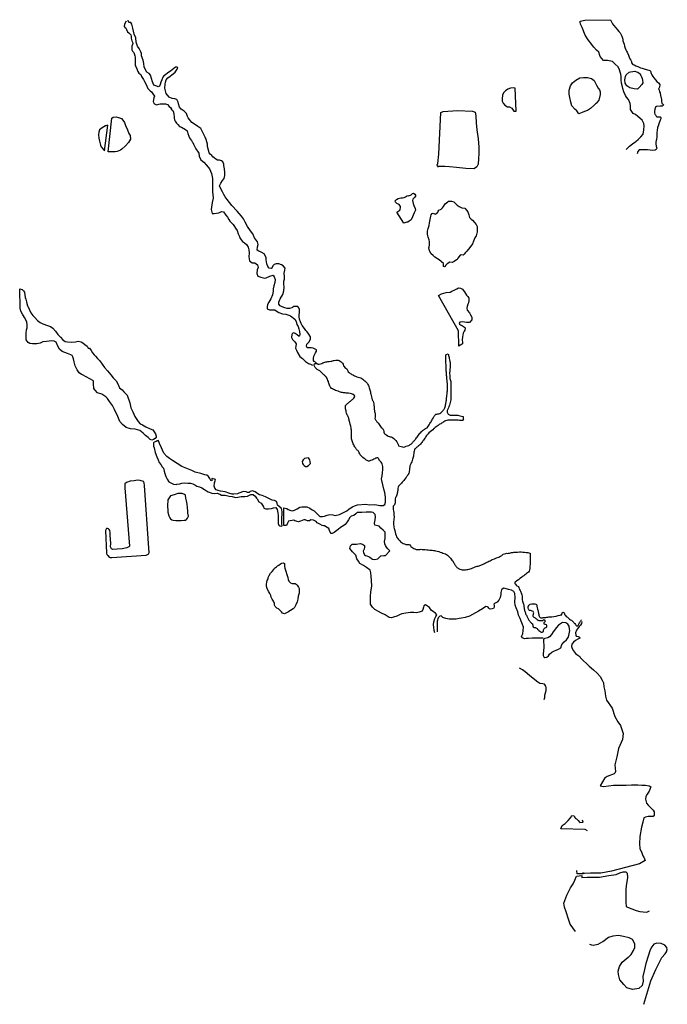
# Model space of a CAD drawing. Extents: x 197965 to 212864, y 844341 to 875828.
# Tile 1 of 2: x 197965 to 208117, y 844341 to 859788. Entities that reach past the tile are written whole.
import ezdxf

# ---------------------------------------------------------------- set-up
doc = ezdxf.new("R2010")
doc.units = 0
doc.header["$LTSCALE"] = 800
doc.layers.add('ISOLATED-WL', color=3, linetype='CONTINUOUS')
doc.layers.add('SENSLANDS', color=3, linetype='CONTINUOUS')

msp = doc.modelspace()

# ---------------------------------------------------------------- linework, layer by layer
at = {"layer": 'ISOLATED-WL', "color": 0}
msp.add_lwpolyline([(207475, 857750), (207523, 857802), (207572, 857843), (207625, 857878), (207635, 857888), (207659, 857911), (207705, 857952), (207738, 857991), (207752, 858059), (207757, 858121), (207749, 858162), (207726, 858212), (207655, 858270), (207619, 858301), (207584, 858319), (207538, 858382), (207539, 858437), (207536, 858476), (207508, 858535), (207476, 858575), (207461, 858598), (207436, 858655), (207419, 858707), (207413, 858735), (207400, 858794), (207395, 858845), (207394, 858895), (207388, 858933), (207378, 858965), (207367, 859001), (207348, 859048), (207302, 859089), (207259, 859135), (207182, 859147), (207118, 859146), (207063, 859211), (207059, 859227), (207043, 859278), (207010, 859312), (206965, 859356), (206945, 859385), (206936, 859401), (206879, 859470), (206832, 859546), (206785, 859667), (206777, 859677), (206755, 859719), (206751, 859752), (206753, 859765), (206824, 859779), (207229, 859788), (207258, 859725), (207275, 859701), (207310, 859661), (207338, 859631), (207359, 859603), (207377, 859580), (207390, 859559), (207404, 859531), (207417, 859499), (207419, 859483), (207421, 859457), (207431, 859429), (207439, 859406), (207446, 859374), (207458, 859341), (207466, 859317), (207479, 859294), (207489, 859279), (207510, 859231), (207520, 859201), (207532, 859174), (207546, 859152), (207555, 859132), (207554, 859126), (207555, 859109), (207578, 859085), (207599, 859078), (207623, 859063), (207657, 859054), (207697, 859032), (207726, 859029), (207769, 859010), (207828, 858997), (207843, 858990), (207854, 858979), (207867, 858945), (207876, 858923), (207893, 858895), (207907, 858877), (207931, 858845), (207954, 858817), (207979, 858799), (208003, 858772), (207996, 858732), (207977, 858697), (207988, 858687), (207996, 858657), (208004, 858640), (208011, 858596), (208015, 858585), (208027, 858538), (208028, 858511), (208034, 858475), (208039, 858471), (208056, 858453), (208051, 858443), (208039, 858433), (208026, 858430), (208005, 858431), (207950, 858427), (207930, 858415), (207921, 858385), (207915, 858349), (207915, 858325), (207923, 858307), (207934, 858294), (207945, 858274), (207956, 858265), (207987, 858262), (208005, 858262), (208015, 858253), (208016, 858231), (208005, 858210), (207983, 858157), (207972, 858120), (207966, 858102), (207959, 858046), (207956, 858023), (207955, 857950), (207947, 857910), (207942, 857891), (207939, 857867), (207937, 857839), (207943, 857804), (207952, 857773), (207943, 857750), (207927, 857739), (207891, 857734), (207808, 857747), (207728, 857746), (207679, 857745), (207654, 857723), (207643, 857685)], dxfattribs=at)
for points in [[(206733, 858312), (206699, 858358), (206670, 858386), (206622, 858436), (206605, 858493), (206592, 858570), (206579, 858618), (206580, 858682), (206602, 858753), (206630, 858800), (206682, 858839), (206747, 858874), (206802, 858880), (206864, 858880), (206930, 858867), (206969, 858833), (206985, 858803), (207008, 858759), (207034, 858715), (207054, 858690), (207066, 858655), (207065, 858613), (207042, 858526), (207020, 858496), (207000, 858473), (206999, 858471), (206967, 858441), (206911, 858395), (206867, 858366), (206822, 858346), (206782, 858333)], [(207600, 858703), (207531, 858721), (207485, 858749), (207457, 858793), (207450, 858847), (207463, 858899), (207475, 858925), (207521, 858964), (207538, 858969), (207579, 858978), (207606, 858979), (207636, 858970), (207653, 858965), (207677, 858949), (207689, 858938), (207702, 858911), (207714, 858893), (207725, 858866), (207731, 858841), (207733, 858799), (207720, 858772), (207679, 858725), (207656, 858703), (207644, 858699)], [(205746, 858351), (205733, 858712), (205701, 858717), (205659, 858713), (205616, 858697), (205580, 858672), (205551, 858642), (205534, 858604), (205530, 858547), (205530, 858508), (205545, 858478), (205573, 858449), (205612, 858423), (205644, 858420), (205680, 858398), (205713, 858354), (205731, 858354)], [(199353, 857716), (199411, 858243), (199432, 858258), (199477, 858264), (199515, 858255), (199563, 858239), (199582, 858211), (199607, 858174), (199623, 858126), (199656, 858060), (199678, 858003), (199695, 857970), (199702, 857912), (199670, 857864), (199623, 857807), (199566, 857757), (199545, 857741), (199495, 857723), (199460, 857715), (199419, 857713), (199394, 857713), (199368, 857717)], [(204530, 857484), (204517, 857492), (204508, 857514), (204518, 857529), (204518, 857531), (204535, 857679), (204565, 858331), (204603, 858350), (204830, 858364), (205064, 858355), (205105, 858335), (205115, 858281), (205121, 858169), (205133, 858061), (205152, 857920), (205161, 857786), (205162, 857685), (205160, 857613), (205152, 857523), (205130, 857482), (205111, 857464), (205085, 857448), (205083, 857448), (204957, 857452), (204812, 857468), (204703, 857478), (204632, 857483), (204516, 857487)], [(199293, 857730), (199346, 858136), (199308, 858122), (199258, 858093), (199218, 858063), (199205, 858025), (199202, 857980), (199206, 857928), (199214, 857880), (199232, 857819), (199244, 857795), (199267, 857762)], [(199310, 851772), (199327, 851419), (199333, 851400), (199347, 851381), (199366, 851357), (199383, 851349), (199408, 851353), (199945, 851388), (199957, 851392), (199987, 851411), (199994, 851431), (199988, 851499), (199920, 852482), (199917, 852520), (199905, 852542), (199855, 852560), (199811, 852562), (199759, 852556), (199697, 852548), (199641, 852525), (199615, 852507), (199615, 852443), (199685, 851528), (199677, 851516), (199642, 851505), (199571, 851487), (199495, 851479), (199424, 851477), (199405, 851487), (199389, 851519), (199392, 851571), (199390, 851639), (199385, 851694), (199383, 851742), (199377, 851776), (199369, 851790), (199359, 851799), (199341, 851805), (199328, 851804), (199319, 851795)], [(200610, 852001), (200603, 852046), (200602, 852077), (200595, 852133), (200588, 852190), (200581, 852239), (200572, 852283), (200564, 852328), (200549, 852339), (200514, 852356), (200478, 852357), (200444, 852356), (200388, 852335), (200330, 852320), (200306, 852288), (200288, 852253), (200286, 852225), (200284, 852191), (200284, 852138), (200286, 852103), (200289, 852064), (200302, 852004), (200317, 851973), (200328, 851959), (200350, 851943), (200372, 851934), (200414, 851930), (200465, 851932), (200495, 851931), (200545, 851935), (200571, 851936), (200580, 851949), (200593, 851966)], [(202116, 850465), (202084, 850480), (202071, 850497), (202051, 850513), (202036, 850529), (202022, 850544), (201995, 850556), (201994, 850556), (201984, 850564), (201968, 850580), (201961, 850601), (201961, 850631), (201945, 850665), (201921, 850699), (201907, 850727), (201902, 850754), (201884, 850784), (201869, 850811), (201851, 850849), (201840, 850878), (201834, 850906), (201832, 850934), (201837, 850962), (201845, 850988), (201858, 851017), (201862, 851036), (201875, 851067), (201895, 851103), (201922, 851129), (201949, 851164), (201962, 851184), (201990, 851207), (202009, 851221), (202025, 851233), (202056, 851252), (202077, 851263), (202102, 851267), (202115, 851257), (202118, 851239), (202117, 851211), (202121, 851184), (202166, 851038), (202173, 851006), (202185, 850981), (202201, 850963), (202212, 850956), (202239, 850945), (202263, 850942), (202281, 850941), (202301, 850935), (202317, 850916), (202337, 850888), (202344, 850866), (202346, 850842), (202344, 850792), (202330, 850746), (202325, 850697), (202314, 850653), (202295, 850606), (202273, 850568), (202253, 850545), (202210, 850518), (202199, 850515), (202177, 850499)]]:
    msp.add_lwpolyline(points, close=True, dxfattribs=at)
at = {"layer": 'SENSLANDS', "color": 0}
for points in [[(199632, 859765), (199609, 859717), (199603, 859684), (199616, 859660), (199630, 859653), (199637, 859632), (199653, 859596), (199674, 859582), (199693, 859565), (199706, 859552), (199710, 859530), (199711, 859501), (199717, 859477), (199722, 859458), (199732, 859434), (199736, 859417), (199733, 859398), (199724, 859374), (199721, 859352), (199721, 859337), (199723, 859316), (199733, 859297), (199752, 859276), (199758, 859257), (199771, 859223), (199774, 859199), (199776, 859177), (199775, 859138), (199773, 859100), (199774, 859085), (199777, 859071), (199783, 859053), (199801, 859016), (199819, 858974), (199833, 858948), (199862, 858929), (199877, 858898), (199908, 858851), (199923, 858819), (199941, 858783), (199959, 858747), (199976, 858709), (200010, 858670), (200033, 858655), (200054, 858625), (200076, 858591), (200069, 858561), (200059, 858506), (200060, 858496), (200068, 858476), (200076, 858467), (200108, 858455), (200144, 858462), (200167, 858467), (200219, 858467), (200249, 858466), (200280, 858456), (200308, 858428), (200328, 858409), (200347, 858383), (200341, 858386), (200367, 858362), (200374, 858339), (200381, 858301), (200384, 858269), (200385, 858246), (200391, 858218), (200400, 858195), (200425, 858164), (200444, 858144), (200468, 858114), (200503, 858103), (200562, 858068), (200589, 858043), (200603, 858003), (200616, 857960), (200634, 857924), (200656, 857891), (200670, 857874), (200679, 857862), (200691, 857835), (200709, 857796), (200728, 857763), (200764, 857708), (200775, 857694), (200781, 857649), (200807, 857588), (200850, 857551), (200887, 857513), (200917, 857477), (200940, 857446), (200974, 857377), (200990, 857296), (200990, 857212), (200987, 857148), (200986, 857081), (200991, 857048), (200998, 856986), (200981, 856918), (200965, 856810), (200981, 856750), (201016, 856747), (201085, 856756), (201129, 856779), (201162, 856773), (201198, 856721), (201221, 856689), (201245, 856655), (201261, 856626), (201289, 856597), (201309, 856574), (201324, 856560), (201350, 856520), (201373, 856482), (201390, 856428), (201412, 856387), (201423, 856355), (201459, 856306), (201487, 856288), (201521, 856259), (201546, 856217), (201559, 856179), (201562, 856130), (201557, 856066), (201565, 856007), (201611, 855972), (201650, 855974), (201694, 855945), (201701, 855898), (201690, 855864), (201683, 855808), (201698, 855767), (201743, 855747), (201807, 855734), (201827, 855741), (201884, 855763), (201936, 855779), (201954, 855755), (201971, 855714), (201965, 855663), (201947, 855611), (201940, 855564), (201938, 855529), (201929, 855473), (201900, 855410), (201869, 855356), (201850, 855318), (201844, 855281), (201845, 855254), (201882, 855234), (201937, 855236), (201963, 855234), (201988, 855222), (202028, 855193), (202086, 855173), (202135, 855166), (202185, 855153), (202210, 855144), (202277, 855092), (202300, 855056), (202310, 855007), (202332, 854973), (202341, 854938), (202349, 854897), (202357, 854852), (202351, 854830), (202345, 854818), (202314, 854844), (202282, 854865), (202274, 854872), (202252, 854874), (202234, 854862), (202229, 854852), (202227, 854800), (202244, 854772), (202276, 854734), (202298, 854704), (202295, 854669), (202291, 854634), (202302, 854604), (202320, 854565), (202356, 854505), (202397, 854473), (202443, 854427), (202495, 854397), (202522, 854386), (202543, 854376), (202554, 854368)], [(202618, 854405), (202583, 854428), (202571, 854444), (202572, 854475), (202578, 854507), (202602, 854560), (202616, 854587), (202618, 854608), (202589, 854627), (202565, 854637), (202536, 854640), (202505, 854638), (202473, 854641), (202463, 854667), (202468, 854699), (202499, 854729), (202522, 854778), (202523, 854812), (202500, 854857), (202470, 854889), (202451, 854911), (202430, 854944), (202394, 854993), (202379, 855020), (202368, 855050), (202349, 855090), (202345, 855128), (202346, 855158), (202350, 855197), (202354, 855219), (202351, 855243), (202342, 855269), (202324, 855287), (202263, 855289), (202249, 855279), (202240, 855273), (202231, 855266), (202196, 855255), (202158, 855255), (202119, 855266), (202078, 855281), (202048, 855299), (202030, 855325), (202025, 855358), (202048, 855409), (202092, 855475), (202105, 855533), (202109, 855590), (202106, 855643), (202106, 855687), (202117, 855719), (202114, 855756), (202111, 855811), (202124, 855858), (202127, 855888), (202097, 855925), (202070, 855945), (202029, 855957), (201987, 855957), (201954, 855946), (201935, 855925), (201917, 855892), (201905, 855883), (201874, 855888), (201857, 855918), (201840, 855960), (201831, 856023), (201829, 856059), (201795, 856116), (201748, 856142), (201715, 856157), (201686, 856174), (201693, 856224), (201702, 856263), (201695, 856302), (201648, 856367), (201619, 856429), (201582, 856475), (201538, 856545), (201498, 856614), (201476, 856662), (201441, 856707), (201403, 856750), (201372, 856785), (201290, 856871), (201253, 856918), (201219, 856968), (201188, 857007), (201165, 857044), (201142, 857090), (201111, 857143), (201098, 857181), (201116, 857223), (201146, 857264), (201168, 857295), (201181, 857342), (201181, 857393), (201176, 857448), (201163, 857502), (201165, 857523), (201148, 857557), (201128, 857575), (201099, 857584), (201068, 857583), (201040, 857601), (201016, 857619), (200991, 857638), (200975, 857656), (200953, 857678), (200937, 857699), (200930, 857726), (200924, 857743), (200911, 857797), (200910, 857838), (200889, 857907), (200871, 857944), (200836, 858019), (200802, 858081), (200759, 858113), (200707, 858148), (200664, 858174), (200608, 858247), (200598, 858272), (200578, 858318), (200541, 858355), (200495, 858386), (200472, 858414), (200454, 858470), (200447, 858497), (200426, 858535), (200399, 858548), (200354, 858550), (200306, 858572), (200262, 858633), (200239, 858713), (200245, 858776), (200251, 858808), (200261, 858844), (200288, 858878), (200325, 858902), (200352, 858922), (200372, 858938), (200403, 858967), (200435, 859012), (200442, 859034), (200430, 859045), (200407, 859041), (200379, 859023), (200354, 859001), (200329, 858981), (200287, 858955), (200250, 858921), (200224, 858909), (200210, 858886), (200194, 858845), (200178, 858808), (200166, 858772), (200156, 858743), (200138, 858737), (200116, 858747), (200068, 858762), (200045, 858811), (200033, 858867), (200016, 858917), (199992, 858943), (199960, 858963), (199936, 859000), (199916, 859049), (199910, 859100), (199898, 859152), (199877, 859220), (199872, 859258), (199865, 859285), (199837, 859336), (199814, 859371), (199793, 859437), (199784, 859504), (199759, 859559), (199741, 859656), (199722, 859718), (199706, 859745), (199683, 859746), (199673, 859757), (199667, 859779)], [(199290, 854336), (199294, 854332), (199341, 854279), (199394, 854218), (199432, 854169), (199477, 854124), (199504, 854075), (199531, 854013), (199569, 853979), (199599, 853951), (199648, 853897), (199694, 853775), (199707, 853699), (199741, 853638), (199772, 853561), (199824, 853487), (199855, 853448), (199888, 853430), (199944, 853401), (200011, 853370), (200050, 853354), (200075, 853320), (200095, 853289), (200106, 853255), (200104, 853239), (200091, 853217), (200065, 853204), (200037, 853193), (200012, 853200), (199979, 853232), (199935, 853267), (199898, 853299), (199876, 853323), (199846, 853341), (199776, 853365), (199703, 853368), (199636, 853391), (199578, 853439), (199533, 853487), (199501, 853564), (199452, 853671), (199419, 853733), (199373, 853796), (199341, 853843), (199313, 853874), (199253, 853911), (199184, 853936), (199150, 853974), (199125, 854000), (199123, 854074), (199121, 854123), (198951, 854215), (198934, 854223), (198899, 854250), (198864, 854296), (198833, 854356), (198819, 854421), (198810, 854467), (198800, 854499), (198787, 854520), (198768, 854532), (198712, 854552), (198631, 854585), (198588, 854617), (198565, 854666), (198538, 854730), (198507, 854744), (198471, 854749), (198428, 854746), (198384, 854742), (198326, 854733), (198284, 854715), (198234, 854702), (198188, 854702), (198165, 854704), (198124, 854708), (198099, 854723), (198068, 854768), (198066, 854812), (198067, 854868), (198074, 854924), (198080, 854956), (198082, 855004), (198075, 855045), (198065, 855067), (198039, 855117), (198011, 855168), (197985, 855218), (197972, 855261), (197965, 855567), (198003, 855553), (198023, 855537), (198040, 855513), (198045, 855469), (198053, 855431), (198061, 855405), (198072, 855360), (198076, 855336), (198089, 855300), (198091, 855296), (198112, 855246), (198138, 855190), (198172, 855147), (198204, 855116), (198242, 855069), (198285, 855040), (198328, 855016), (198403, 854991), (198450, 854973), (198482, 854951), (198524, 854904), (198561, 854847), (198602, 854807), (198640, 854766), (198680, 854741), (198713, 854735), (198780, 854730), (198840, 854737), (198880, 854744), (198927, 854734), (198954, 854719), (198986, 854694), (199020, 854665), (199038, 854635), (199061, 854634), (199085, 854596), (199107, 854560), (199130, 854528), (199151, 854510), (199183, 854471), (199219, 854437), (199294, 854332)], [(206173, 850085), (206145, 850083), (206085, 850087), (205999, 850085), (205941, 850080), (205906, 850081), (205879, 850073), (205845, 850088), (205834, 850112), (205852, 850155), (205857, 850204), (205864, 850258), (205847, 850300), (205824, 850350), (205810, 850394), (205787, 850448), (205772, 850497), (205750, 850562), (205734, 850605), (205725, 850657), (205730, 850725), (205726, 850785), (205714, 850819), (205677, 850840), (205628, 850849), (205575, 850864), (205551, 850870), (205518, 850841), (205510, 850804), (205507, 850771), (205497, 850724), (205479, 850683), (205448, 850652), (205407, 850628), (205399, 850619), (205402, 850598), (205405, 850584), (205405, 850571), (205393, 850550), (205372, 850546), (205342, 850542), (205330, 850546), (205321, 850554), (205309, 850574), (205300, 850579), (205271, 850580), (205220, 850547), (205156, 850507), (205111, 850483), (205062, 850455), (205019, 850433), (204947, 850410), (204892, 850399), (204854, 850396), (204805, 850386), (204750, 850383), (204699, 850385), (204644, 850396), (204601, 850407), (204574, 850436), (204551, 850433), (204523, 850402), (204508, 850351), (204508, 850316), (204510, 850276), (204510, 850232), (204509, 850210), (204509, 850185)], [(206777, 850346), (206774, 850318), (206756, 850289), (206737, 850268), (206711, 850233), (206695, 850211), (206676, 850170), (206681, 850134), (206691, 850119), (206720, 850114), (206743, 850103), (206747, 850087), (206716, 850071), (206676, 850049), (206647, 850023), (206623, 849990), (206618, 849954), (206626, 849923), (206645, 849888), (206677, 849845), (206699, 849831), (206745, 849798), (206756, 849776), (206806, 849731), (206853, 849687), (206855, 849684), (206894, 849645), (206959, 849591), (207017, 849534), (207063, 849482), (207099, 849427), (207115, 849384), (207125, 849321), (207137, 849261), (207151, 849174), (207165, 849114), (207252, 848989), (207293, 848856), (207344, 848774), (207385, 848713), (207426, 848590), (207416, 848498), (207354, 848354), (207324, 848221), (207293, 848098), (207303, 847996), (207293, 847965), (207282, 847956), (207174, 847914), (207157, 847903), (207136, 847892), (207064, 847769), (207117, 847760), (207272, 847779), (207372, 847779), (207471, 847780), (207556, 847782), (207653, 847782), (207719, 847780), (207778, 847778), (207835, 847771), (207861, 847752), (207845, 847711), (207832, 847686), (207804, 847639), (207782, 847603), (207777, 847559), (207791, 847499), (207817, 847463), (207859, 847426), (207895, 847389), (207913, 847361), (207914, 847310), (207894, 847289), (207862, 847289), (207820, 847287), (207775, 847276), (207748, 847264), (207733, 847201), (207712, 847121), (207687, 846974), (207681, 846859), (207688, 846788), (207718, 846718), (207735, 846672), (207750, 846648), (207768, 846595), (207683, 846547), (207243, 846431), (207078, 846400), (206916, 846401), (206818, 846395), (206793, 846402), (206798, 846388), (206707, 846388), (206698, 846439)], [(206187, 849122), (206195, 849155), (206198, 849190), (206208, 849226), (206220, 849264), (206219, 849310), (206213, 849330), (206190, 849362), (206167, 849369), (206119, 849376), (206086, 849395), (206041, 849431), (205958, 849501), (205887, 849558), (205847, 849586), (205799, 849615)], [(206867, 847064), (206832, 847085), (206446, 847092), (206468, 847144), (206516, 847179), (206563, 847225), (206599, 847266), (206621, 847302), (206659, 847296), (206673, 847259), (206694, 847250), (206720, 847226), (206745, 847195), (206796, 847197), (206787, 847232)], [(206678, 845483), (206593, 845599), (206569, 845675), (206534, 845790), (206505, 845863), (206498, 845930), (206541, 846051), (206602, 846169), (206643, 846231), (206667, 846288), (206693, 846352), (206776, 846361), (206777, 846330), (206859, 846338), (207056, 846337), (207203, 846360), (207318, 846380), (207373, 846402), (207423, 846420), (207469, 846419), (207488, 846401), (207496, 846332), (207481, 846263), (207475, 846203), (207467, 846137), (207466, 846082), (207469, 846001), (207468, 845937), (207474, 845878), (207492, 845865), (207561, 845840), (207630, 845813), (207688, 845799), (207740, 845791), (207796, 845787), (207838, 845807)], [(207747, 844341), (207858, 844707), (207940, 844885), (208031, 845075), (208082, 845132), (208104, 845164), (208117, 845199), (208109, 845233), (208079, 845269), (208019, 845295), (207953, 845299), (207906, 845282), (207873, 845244), (207850, 845196), (207816, 845094), (207782, 844983), (207759, 844887), (207736, 844779), (207741, 844706), (207721, 844634), (207673, 844591), (207574, 844574), (207484, 844602), (207435, 844651), (207374, 844725), (207350, 844809), (207345, 844860), (207368, 844934), (207409, 845002), (207505, 845080), (207508, 845083), (207552, 845121), (207587, 845186), (207610, 845233), (207606, 845290), (207572, 845358), (207522, 845385), (207433, 845405), (207352, 845423), (207262, 845412), (207198, 845387), (207106, 845321), (207104, 845320), (207028, 845277), (206961, 845263), (206934, 845267), (206902, 845281)]]:
    msp.add_lwpolyline(points, dxfattribs=at)
for points in [[(203985, 856596), (203877, 856768), (203891, 856777), (203907, 856791), (203924, 856802), (203932, 856818), (203936, 856838), (203935, 856860), (203916, 856889), (203877, 856907), (203857, 856927), (203853, 856949), (203872, 856968), (203898, 856985), (203939, 856991), (203967, 856995), (203993, 856999), (204012, 857010), (204029, 857020), (204052, 857028), (204067, 857026), (204102, 857040), (204125, 857060), (204138, 857068), (204162, 857052), (204172, 857035), (204172, 857020), (204156, 856998), (204139, 856985), (204128, 856971), (204124, 856951), (204132, 856906), (204142, 856872), (204164, 856828), (204172, 856802), (204151, 856758), (204135, 856724), (204122, 856695), (204102, 856651), (204071, 856629), (204052, 856612), (204036, 856610)], [(204627, 855912), (204610, 855915), (204608, 855945), (204607, 855965), (204539, 856019), (204471, 856062), (204447, 856088), (204417, 856114), (204396, 856151), (204385, 856183), (204380, 856208), (204383, 856225), (204388, 856251), (204390, 856265), (204391, 856286), (204389, 856304), (204383, 856335), (204367, 856376), (204362, 856399), (204356, 856422), (204357, 856469), (204369, 856514), (204385, 856562), (204392, 856603), (204400, 856655), (204409, 856707), (204414, 856727), (204430, 856747), (204448, 856752), (204467, 856744), (204483, 856739), (204491, 856744), (204520, 856768), (204525, 856782), (204535, 856799), (204560, 856808), (204574, 856817), (204595, 856839), (204608, 856857), (204636, 856897), (204675, 856933), (204681, 856939), (204692, 856940), (204735, 856942), (204769, 856930), (204789, 856914), (204825, 856876), (204855, 856859), (204895, 856839), (204941, 856829), (204972, 856802), (204992, 856773), (205007, 856725), (205018, 856685), (205042, 856658), (205061, 856641), (205094, 856604), (205119, 856575), (205136, 856546), (205139, 856500), (205138, 856459), (205120, 856399), (205099, 856364), (205079, 856316), (205062, 856272), (205022, 856212), (204973, 856155), (204956, 856136), (204931, 856112), (204915, 856096), (204895, 856101), (204871, 856094), (204835, 856049), (204823, 856028), (204811, 856020), (204777, 855995), (204744, 855979), (204710, 855985), (204668, 855960), (204654, 855948), (204641, 855932), (204633, 855915)], [(204849, 854666), (204845, 854906), (204529, 855459), (204579, 855489), (204653, 855509), (204711, 855512), (204742, 855528), (204787, 855550), (204819, 855567), (204845, 855579), (204878, 855578), (204906, 855561), (204919, 855544), (204938, 855521), (204954, 855492), (204972, 855466), (204992, 855448), (205003, 855429), (205004, 855425), (205006, 855411), (205007, 855381), (205002, 855348), (204990, 855323), (204980, 855288), (204973, 855263), (204982, 855232), (205017, 855189), (205031, 855158), (205051, 855119), (205054, 855082), (205015, 855039), (204968, 855038), (204937, 855043), (204912, 855048), (204863, 855041), (204857, 855029), (204859, 855010), (204875, 854999), (204906, 854985), (204940, 854965), (204948, 854953), (204942, 854918), (204934, 854904), (204916, 854872), (204910, 854841), (204905, 854820), (204904, 854763), (204908, 854731), (204909, 854703), (204874, 854683), (204866, 854680)], [(202078, 851849), (202076, 851877), (202075, 851916), (202076, 851936), (202077, 851978), (202079, 852026), (202080, 852067), (202074, 852098), (202068, 852121), (202049, 852135), (202046, 852141), (202034, 852152), (202007, 852174), (202002, 852201), (201990, 852230), (201960, 852244), (201925, 852249), (201891, 852265), (201848, 852285), (201820, 852302), (201768, 852324), (201726, 852335), (201700, 852350), (201655, 852381), (201614, 852396), (201576, 852386), (201562, 852370), (201536, 852371), (201515, 852383), (201476, 852387), (201400, 852361), (201377, 852352), (201323, 852342), (201295, 852347), (201243, 852361), (201188, 852382), (201115, 852389), (201077, 852400), (201044, 852411), (201023, 852437), (201012, 852472), (201017, 852522), (201028, 852556), (201032, 852573), (201019, 852579), (200983, 852591), (200979, 852592), (200976, 852572), (200981, 852565), (200978, 852553), (200962, 852559), (200945, 852588), (200924, 852620), (200901, 852643), (200869, 852650), (200805, 852668), (200714, 852688), (200665, 852715), (200586, 852747), (200505, 852781), (200433, 852825), (200360, 852871), (200311, 852904), (200270, 852937), (200223, 852988), (200204, 853034), (200186, 853074), (200157, 853138), (200146, 853170), (200135, 853187), (200121, 853179), (200104, 853170), (200071, 853160), (200062, 853152), (200064, 853097), (200075, 853069), (200091, 852998), (200114, 852928), (200135, 852884), (200153, 852839), (200177, 852810), (200201, 852773), (200218, 852752), (200230, 852707), (200239, 852671), (200254, 852620), (200277, 852582), (200303, 852540), (200334, 852522), (200377, 852500), (200417, 852497), (200430, 852501), (200473, 852509), (200508, 852517), (200548, 852520), (200599, 852519), (200644, 852517), (200680, 852509), (200708, 852493), (200743, 852471), (200782, 852459), (200821, 852443), (200864, 852417), (200894, 852397), (200920, 852380), (200978, 852359), (201021, 852357), (201061, 852358), (201103, 852342), (201127, 852328), (201184, 852327), (201250, 852315), (201296, 852306), (201347, 852290), (201385, 852297), (201435, 852309), (201494, 852306), (201537, 852311), (201558, 852322), (201590, 852339), (201623, 852340), (201657, 852311), (201677, 852281), (201687, 852269), (201715, 852222), (201752, 852202), (201771, 852173), (201785, 852144), (201794, 852127), (201825, 852116), (201866, 852115), (201912, 852120), (201944, 852131), (201978, 852135), (202001, 852102), (202014, 852054), (202016, 852010), (202018, 851969), (202019, 851927), (202017, 851885), (202030, 851857), (202045, 851849), (202063, 851845)], [(202430, 852906), (202409, 852885), (202393, 852855), (202397, 852827), (202408, 852808), (202424, 852792), (202445, 852781), (202468, 852778), (202493, 852794), (202522, 852825), (202517, 852854), (202514, 852885), (202505, 852897), (202493, 852915)], [(206173, 849813), (206184, 849794), (206200, 849782), (206227, 849785), (206254, 849810), (206273, 849832), (206305, 849865), (206347, 849884), (206376, 849897), (206414, 849912), (206449, 849936), (206465, 849986), (206500, 850028), (206537, 850059), (206563, 850095), (206575, 850128), (206588, 850207), (206585, 850229), (206577, 850273), (206560, 850304), (206526, 850328), (206473, 850331), (206441, 850312), (206412, 850289), (206376, 850247), (206347, 850210), (206328, 850185), (206303, 850144), (206272, 850108), (206242, 850089), (206198, 850078), (206178, 850070), (206179, 850022), (206181, 849979), (206180, 849942), (206177, 849888), (206174, 849840), (206173, 849813)]]:
    msp.add_lwpolyline(points, close=True, dxfattribs=at)
msp.add_lwpolyline([(204474, 850171), (204463, 850207), (204456, 850256), (204453, 850293), (204455, 850341), (204471, 850393), (204491, 850426), (204507, 850453), (204486, 850475), (204454, 850499), (204416, 850526), (204389, 850564), (204360, 850586), (204326, 850607), (204300, 850594), (204293, 850572), (204286, 850533), (204273, 850508), (204228, 850491), (204186, 850484), (204143, 850489), (204091, 850489), (204021, 850475), (203958, 850465), (203918, 850449), (203875, 850433), (203825, 850416), (203791, 850406), (203759, 850408), (203726, 850430), (203695, 850449), (203636, 850476), (203591, 850505), (203533, 850534), (203498, 850571), (203467, 850621), (203462, 850682), (203462, 850737), (203472, 850812), (203486, 850902), (203479, 850990), (203477, 851058), (203470, 851108), (203457, 851154), (203404, 851196), (203357, 851227), (203297, 851255), (203278, 851291), (203250, 851332), (203234, 851387), (203184, 851441), (203143, 851494), (203152, 851535), (203176, 851558), (203247, 851558), (203305, 851573), (203338, 851558), (203369, 851540), (203369, 851515), (203364, 851479), (203352, 851449), (203355, 851429), (203371, 851395), (203387, 851383), (203405, 851377), (203433, 851364), (203455, 851354), (203478, 851335), (203494, 851323), (203533, 851321), (203581, 851328), (203602, 851350), (203629, 851379), (203674, 851382), (203700, 851384), (203765, 851454), (203754, 851472), (203734, 851489), (203717, 851512), (203700, 851539), (203688, 851567), (203683, 851604), (203693, 851651), (203697, 851712), (203692, 851748), (203663, 851781), (203628, 851809), (203601, 851844), (203578, 851850), (203534, 851859), (203526, 851889), (203537, 851941), (203542, 851988), (203537, 852026), (203504, 852059), (203478, 852064), (203423, 852063), (203399, 852063), (203329, 852058), (203292, 852057), (203257, 852055), (203237, 852037), (203202, 852008), (203161, 852001), (203138, 851980), (203117, 851944), (203107, 851927), (203098, 851908), (203066, 851870), (203046, 851853), (202993, 851821), (202957, 851790), (202915, 851758), (202894, 851745), (202864, 851730), (202850, 851728), (202834, 851747), (202824, 851777), (202810, 851806), (202786, 851824), (202741, 851847), (202729, 851849), (202709, 851855), (202671, 851873), (202658, 851880), (202630, 851897), (202611, 851917), (202573, 851939), (202531, 851943), (202509, 851927), (202476, 851928), (202442, 851940), (202418, 851941), (202366, 851923), (202337, 851912), (202277, 851926), (202260, 851937), (202180, 851921), (202163, 851888), (202149, 851853), (202107, 851855), (202105, 852132), (202105, 852129), (202153, 852121), (202176, 852104), (202215, 852087), (202249, 852085), (202283, 852098), (202317, 852117), (202355, 852139), (202389, 852145), (202433, 852148), (202468, 852145), (202512, 852125), (202551, 852100), (202579, 852085), (202615, 852054), (202636, 852030), (202671, 851995), (202711, 851994), (202741, 851998), (202787, 852016), (202826, 852027), (202873, 852019), (202912, 852012), (202977, 852025), (203011, 852041), (203040, 852056), (203092, 852085), (203129, 852116), (203184, 852146), (203228, 852168), (203261, 852178), (203392, 852187), (203448, 852178), (203535, 852180), (203613, 852167), (203661, 852168), (203689, 852183), (203700, 852217), (203700, 852264), (203698, 852296), (203689, 852369), (203674, 852425), (203660, 852493), (203643, 852559), (203635, 852586, 0.076229), (203660, 852778, 0.007555), (203649, 852820, 0.080637), (203613, 852866, -0.024142), (203597, 852895, 0.044662), (203581, 852913, 0.104307), (203564, 852915, 0.025438), (203545, 852908, 0.022081), (203517, 852892, -0.010041), (203485, 852878, -0.020122), (203441, 852864, -0.071426), (203422, 852866, -0.055143), (203380, 852892, -0.025917), (203314, 852951, -0.10794), (203283, 853009, 0.053508), (203247, 853044, -0.01715), (203218, 853086, -0.017971), (203187, 853150, -0.019547), (203166, 853211, -0.00926), (203166, 853250, -0.005917), (203168, 853314, 0.027817), (203161, 853382, 0.007951), (203132, 853499, -0.003566), (203120, 853549, 0.090524), (203098, 853591, -0.014078), (203084, 853635, -0.023957), (203072, 853700, -0.036377), (203073, 853738, -0.023977), (203111, 853771, -0.000373), (203151, 853806, -0.013696), (203172, 853822, 0.021438), (203203, 853852, 0.043542), (203219, 853880, 0.004611), (203219, 853881, 0.280723), (203194, 853907, 0.01179), (203166, 853918, 0.015426), (203121, 853929, 0.027751), (203082, 853931, -0.009784), (203028, 853937, -0.010398), (202996, 853946, -0.008702), (202916, 853972, -0.035488), (202851, 854004, -0.077976), (202822, 854055, -0.022068), (202804, 854113, 0.02127), (202774, 854179, 0.043597), (202741, 854209, -0.017698), (202704, 854249, 0.119923), (202626, 854298, -0.013975), (202606, 854321, -0.032428), (202581, 854364, -0.065724), (202579, 854381, -0.1545), (202596, 854392, -0.062491), (202624, 854395, -0.264524), (202637, 854382, 0.057069), (202660, 854383, 0.015577), (202703, 854397, 0.027013), (202735, 854411, -0.030822), (202793, 854424, -0.018227), (202845, 854430, 0.031706), (202895, 854443, -0.02356), (202942, 854447, -0.041449), (202971, 854442, -0.051183), (203007, 854422, -0.037104), (203025, 854402, -0.123169), (203040, 854360, 0.150655), (203094, 854311, -0.086343), (203115, 854266, 0.034407), (203146, 854239, 0.009628), (203200, 854210, 0.002947), (203231, 854195, 0.064306), (203313, 854168, -0.041519), (203375, 854122, -0.017954), (203418, 854079, -0.035803), (203442, 854015, -0.002686), (203462, 853952, -0.005343), (203480, 853870, -0.008386), (203489, 853826, 0.127439), (203504, 853802, -0.029149), (203516, 853763, -0.009877), (203520, 853716, 0.001977), (203526, 853660, 0.027903), (203533, 853626, -0.110471), (203534, 853530, 0.037125), (203557, 853492, 0.016861), (203592, 853451, -0.025692), (203633, 853393, 0.067504), (203664, 853361, -0.188292), (203674, 853315, 0.025597), (203688, 853293, 0.065532), (203721, 853271, -0.011041), (203727, 853265, 0.14192), (203788, 853242, -0.24371), (203906, 853101, 0.002392), (203946, 853091, 0.00367), (203982, 853084, 0.045743), (204024, 853097, 0.001443), (204066, 853110, 0.055691), (204108, 853136, 0.004788), (204141, 853174, 0.000656), (204174, 853212, 0.022195), (204216, 853271, -0.013976), (204264, 853327, -0.025056), (204300, 853355, -0.077377), (204354, 853387, 0.015682), (204394, 853451, 0.000728), (204432, 853512, 0.032698), (204457, 853560, -0.051995), (204488, 853597, -0.081248), (204522, 853603, 0.010703), (204553, 853612, 0.053008), (204580, 853632, 0.016947), (204603, 853657, 0.027809), (204631, 853701, 0.029457), (204645, 853761, 0.002932), (204654, 853818, 0.019624), (204659, 853874, -0.01163), (204665, 853913, 0.010553), (204672, 853983, 0.014546), (204671, 854056, 0.002629), (204663, 854153, 0.001447), (204657, 854223, -0.004904), (204652, 854293, -0.005938), (204648, 854403, -0.007554), (204648, 854529, -0.171041), (204663, 854544, -0.158318), (204685, 854536, -0.018395), (204700, 854475, -0.001144), (204710, 854428, -0.036756), (204713, 854360, -0.028183), (204705, 854248, 0.013528), (204708, 854178, 0.06175), (204723, 854110, -0.004925), (204724, 854045, -0.000057), (204724, 854016, -0.00128), (204724, 853936, 0.012512), (204726, 853863, -0.036639), (204716, 853783, -0.011655), (204685, 853699, -0.012533), (204668, 853657, 0.128785), (204675, 853611, 0.109321), (204715, 853582, 0.001125), (204754, 853583, 0.001562), (204808, 853585, -0.028257), (204833, 853583, -0.01221), (204870, 853576, -0.024223), (204915, 853563, -0.27995), (204916, 853533, 0.069412), (204921, 853512, -0.20064), (204908, 853502, -0.007081), (204884, 853502, 0.000066), (204838, 853503, 0.00243), (204797, 853503, -0.038643), (204743, 853508, 0.027557), (204678, 853503, 0.020171), (204640, 853495, 0.013512), (204591, 853466, 0.001453), (204540, 853435, 0.017183), (204477, 853388, 0.000437), (204459, 853373, 0.002996), (204380, 853306, 0.03614), (204334, 853250, 0.000813), (204295, 853194, 0.004342), (204261, 853145, -0.046387), (204202, 853089, -0.021208), (204162, 853055, 0.091806), (204148, 853020, 0.008661), (204143, 852984, 0.03069), (204140, 852942, -0.067791), (204128, 852911, 0.030341), (204118, 852871, -0.071737), (204086, 852802, 0.012338), (204079, 852775, 0.06402), (204077, 852724, -0.014829), (204069, 852685, -0.021862), (204058, 852658, -0.072458), (204032, 852624, 0.042715), (204011, 852587, -0.00853), (203963, 852533, 0.002042), (203906, 852468, 0.097366), (203891, 852401, 0.008328), (203882, 852350, -0.08724), (203856, 852291, 0.11877), (203851, 852210, -0.176459), (203818, 852154, 0.007668), (203822, 852106, 0.00111), (203828, 852055, -0.006353), (203833, 851997, -0.077434), (203824, 851916, 0.017178), (203829, 851844, 0.012045), (203845, 851772, 0.01477), (203874, 851674, 0.081307), (203941, 851594, 0.014563), (203976, 851572, 0.026799), (204018, 851557, 0.057305), (204047, 851556, -0.046151), (204079, 851547, -0.181088), (204098, 851521, 0.039225), (204160, 851486, 0.009002), (204182, 851478, 0.111369), (204261, 851480, -0.000637), (204322, 851475, -0.001333), (204416, 851466, -0.015063), (204486, 851455, -0.018747), (204581, 851428, -0.017027), (204658, 851399, -0.046931), (204704, 851354, -0.00972), (204753, 851297, -0.031728), (204781, 851248, 0.014167), (204812, 851204, 0.050763), (204846, 851176, 0.039502), (204886, 851161, 0.049393), (204956, 851158, 0.022219), (205027, 851173, 0.038921), (205106, 851205, -0.042167), (205166, 851219, 0.011994), (205218, 851241, 0.000671), (205266, 851265, -0.000636), (205338, 851301, -0.032638), (205478, 851358, 0.014029), (205526, 851383, 0.127682), (205543, 851401, -0.078114), (205584, 851416, -0.032615), (205611, 851416, 0.037805), (205677, 851429, -0.003796), (205713, 851433, -0.014662), (205828, 851438, -0.019517), (205930, 851427, -0.014809), (205967, 851420, -0.123074), (205969, 851402, -0.001302), (205968, 851366, -0.004361), (205967, 851325, 0.031371), (205969, 851265, -0.041078), (205964, 851220, 0.043735), (205965, 851186, -0.039538), (205958, 851155, -0.041244), (205941, 851123, -0.034221), (205881, 851074, -0.002045), (205830, 851037, 0.005164), (205735, 850965, 0.016291), (205728, 850958, 0.301001), (205739, 850931, 0.175333), (205786, 850895, -0.095081), (205794, 850861, 0.017355), (205809, 850835, -0.005177), (205821, 850808, -0.007362), (205830, 850782, -0.006556), (205841, 850745, -0.111366), (205841, 850705, 0.015688), (205848, 850664, 0.056485), (205867, 850607, -0.050118), (205872, 850555, 0.011225), (205883, 850507, 0.015171), (205902, 850456, 0.007131), (205927, 850408, 0.005056), (205949, 850368, 0.031191), (205977, 850332, 0.079135), (206003, 850309, -0.020635), (206008, 850293, -0.034653), (206015, 850263, 0.330155), (206049, 850252, -0.01753), (206085, 850229, -0.025921), (206106, 850206, 0.017339), (206128, 850187, 0.106296), (206158, 850180, 0.093901), (206177, 850189, 0.000482), (206177, 850204, 0.000469), (206177, 850218, -0.151296), (206186, 850233, -0.020769), (206204, 850246, -0.037896), (206220, 850255, 0.135865), (206230, 850275, 0.125023), (206222, 850292, 0.287884), (206193, 850298, -0.017737), (206191, 850301, -0.40362), (206206, 850353, 0.11255), (206184, 850373, 0.201992), (206161, 850358, -0.037891), (206125, 850355, -0.040496), (206091, 850364, -0.063445), (206070, 850384, 0.019941), (206032, 850410, -0.021782), (206016, 850425, -0.160992), (206020, 850463, -0.031184), (206025, 850484, 0.167025), (206013, 850503, 0.036248), (205988, 850515, 0.074393), (205958, 850521, -0.108192), (205942, 850541, -0.073122), (205934, 850578, -0.064492), (205948, 850602, -0.033424), (205969, 850618, -0.068358), (206014, 850624, -0.00943), (206041, 850623, -0.047005), (206069, 850615, -0.114651), (206073, 850586, 0.006192), (206085, 850541, -0.00471), (206096, 850485, 0.004944), (206107, 850432, 0.098019), (206125, 850409, 0.064222), (206146, 850404, 0.011273), (206173, 850407, -0.01967), (206203, 850408, 0.087907), (206213, 850412, -0.023251), (206245, 850416, -0.017509), (206307, 850420, 0.024951), (206439, 850448, 0.010864), (206462, 850454, 0.183844), (206465, 850469, -0.01348), (206470, 850483, -0.169961), (206487, 850492, -0.129496), (206502, 850478, -0.016789), (206507, 850465, 0.017267), (206520, 850439, 0.096651), (206551, 850416, -0.022223), (206584, 850385, 0.065674), (206615, 850366, -0.024067), (206651, 850333, -0.009841), (206668, 850313, -0.058343), (206683, 850287, 0.102689), (206702, 850276, 0.110962), (206718, 850282, 0.000657), (206730, 850305, 0.000492), (206743, 850330, -0.030503), (206751, 850343, 0.005222), (206761, 850358, -0.018021), (206771, 850373)], format="xyb", dxfattribs=at)

doc.saveas('drawing.dxf')
